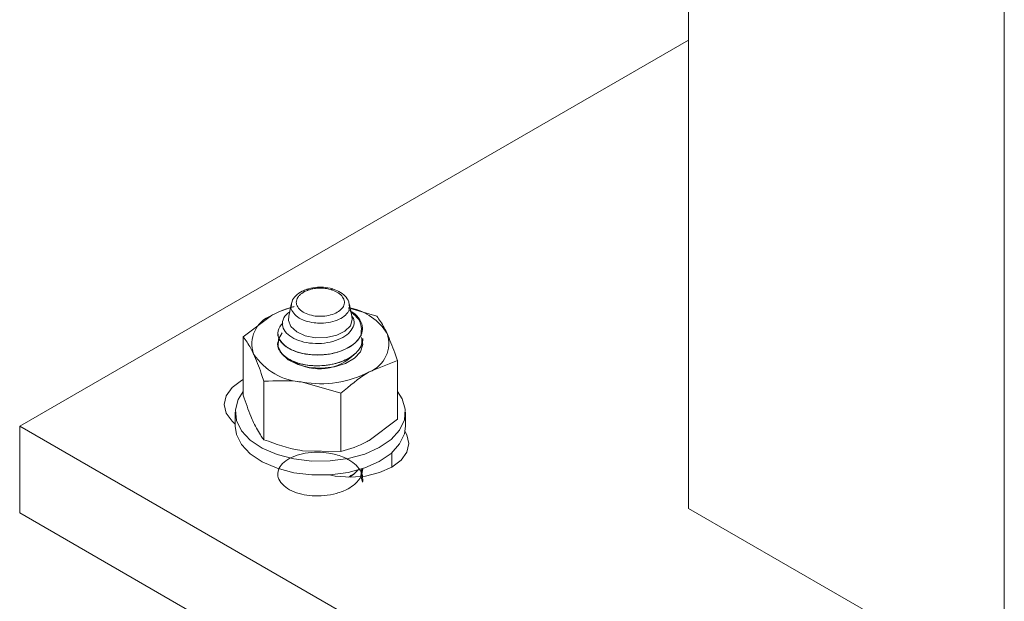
# Model space of a CAD drawing. Header units: millimetres. Extents: x 330 to 1856, y -20 to 3175.
# Tile 15 of 53: x 978 to 1070, y 373 to 428. Entities that reach past the tile are written whole.
import ezdxf

# ---------------------------------------------------------------- set-up
doc = ezdxf.new("R2010")
doc.units = ezdxf.units.MM

msp = doc.modelspace()

# ---------------------------------------------------------------- linework, layer by layer
at = {"color": 7, "linetype": 'Continuous', "lineweight": 15}
for p, q in [((1070.358, 364.674), (1070.358, 693.414)), ((1040.66, 381.818), (1040.66, 668.43)), ((977.727, 389.574), (1040.66, 425.904)), ((1003.261, 401.013), (1003.058, 399.912)), ((1008.63, 400.713), (1011.319, 399.921)), ((1008.965, 399.914), (1008.763, 401.01)), ((998.762, 397.979), (1001.415, 399.985)), ((1002.012, 398.334), (1002.012, 398.325)), ((998.762, 392.476), (998.762, 397.979)), ((1010.012, 397.815), (1010.012, 397.823)), ((1013.261, 395.736), (1010.608, 394.678)), ((1013.261, 390.233), (1013.261, 395.736)), ((1000.704, 388.291), (1000.704, 393.793)), ((1007.954, 392.672), (1004.329, 393.707)), ((1007.954, 387.169), (1007.954, 392.672)), ((998.012, 390.881), (998.012, 389.574)), ((1013.261, 390.233), (1010.608, 388.227)), ((1014.012, 389.574), (1014.012, 390.881)), ((1083.793, 328.344), (977.727, 389.574)), ((977.727, 389.574), (977.727, 381.409)), ((1007.954, 387.169), (1004.329, 387.256)), ((1009.902, 385.579), (1009.821, 384.88)), ((1010.012, 385.567), (1010.012, 385.575)), ((1070.358, 364.674), (1040.66, 381.818)), ((1083.793, 320.178), (977.727, 381.409))]:
    msp.add_line(p, q, dxfattribs=at)
at = {"color": 8, "linetype": 'Continuous', "lineweight": 15}
msp.add_line((1012.729, 387.066), (1012.729, 385.696), dxfattribs=at)
at = {"color": 7, "linetype": 'Continuous', "lineweight": 15, "flags": 128}
for points in [[(1008.965, 399.914), (1009.012, 399.61), (1008.836, 399.026), (1008.33, 398.51), (1007.552, 398.123), (1006.594, 397.91), (1005.567, 397.896), (1004.593, 398.083), (1003.785, 398.448), (1003.237, 398.95), (1003.015, 399.529), (1003.058, 399.912)], [(1002.418, 398.345), (1002.081, 397.761), (1002.037, 397.073), (1002.345, 396.408), (1002.98, 395.825), (1003.883, 395.376), (1004.976, 395.101), (1006.161, 395.024), (1007.333, 395.152), (1008.387, 395.473), (1009.23, 395.96), (1009.787, 396.569), (1010.009, 397.245), (1009.875, 397.929), (1009.875, 397.929)], [(998.012, 389.761), (997.713, 390.028), (997.163, 390.793), (996.976, 391.615), (997.163, 392.437), (997.713, 393.203), (998.587, 393.86), (998.762, 393.957)], [(998.762, 392.833), (998.288, 392.085), (998.02, 391.098), (998.126, 390.101), (998.601, 389.141), (999.422, 388.262), (1000.551, 387.505), (1001.936, 386.907), (1003.511, 386.494), (1005.203, 386.286), (1006.933, 386.293), (1008.619, 386.515), (1010.184, 386.94)], [(1010.184, 386.94), (1011.554, 387.55), (1012.665, 388.316), (1013.464, 389.202), (1013.915, 390.166), (1013.997, 391.163), (1013.705, 392.148), (1013.261, 392.833)], [(998.012, 389.574), (998.126, 388.795), (998.601, 387.835), (999.422, 386.956), (1000.551, 386.199), (1001.936, 385.6), (1003.511, 385.187), (1005.203, 384.98), (1006.933, 384.987), (1008.619, 385.208), (1010.184, 385.634)], [(1013.967, 389.09), (1014.153, 388.763), (1014.34, 387.941), (1014.153, 387.12), (1013.603, 386.354), (1012.729, 385.696), (1011.59, 385.192), (1010.263, 384.874), (1008.84, 384.766), (1007.416, 384.874), (1006.85, 384.981)], [(1010.184, 385.634), (1011.554, 386.244), (1012.665, 387.009), (1013.464, 387.895), (1013.915, 388.859), (1014.012, 389.574)]]:
    msp.add_lwpolyline(points, dxfattribs=at)
at = {"color": 7, "linetype": 'Continuous', "lineweight": 15}
for centre, radius, start, end in [((1005.29, 393.08), 7.917, 102.91551, 119.29834), ((1007.706, 395.399), 5.426, 32.35105, 77.14458), ((1002.427, 397.312), 2.858, 110.74214, 199.46078), ((1008.341, 398.909), 1.693, 330.33399, 334.5062), ((1009.596, 397.35), 2.858, 290.74216, 19.46107), ((1004.685, 399.63), 5.934, 213.43949, 266.56588), ((1005.944, 399.498), 4.546, 237.81561, 316.30839), ((1006.023, 403.54), 9.978, 260.22898, 297.3572)]:
    msp.add_arc(centre, radius, start, end, dxfattribs=at)
for points, knots in [([(1004.74, 402.444), (1004.594, 402.392), (1004.195, 402.249), (1003.693, 401.876), (1003.325, 401.398), (1003.299, 401.056), (1003.289, 400.926)], [0, 0, 0, 0, 0.185134, 0.507505, 0.81388, 1, 1, 1, 1]), ([(1004.902, 402.389), (1004.776, 402.34), (1004.432, 402.208), (1004.091, 401.955), (1003.822, 401.614), (1003.707, 401.236), (1003.837, 400.783), (1004.22, 400.382), (1004.807, 400.082), (1005.456, 399.931), (1006.139, 399.893), (1006.82, 399.969), (1007.484, 400.193), (1007.983, 400.532), (1008.265, 400.949), (1008.297, 401.403), (1008.065, 401.839), (1007.624, 402.198), (1007.216, 402.348), (1007.029, 402.416)], [0, 0, 0, 0, 0.0376843, 0.1025277, 0.1345934, 0.1994137, 0.2645244, 0.3292653, 0.3931399, 0.4561363, 0.5000967, 0.5627728, 0.6254578, 0.6880843, 0.7512443, 0.8153066, 0.8801558, 0.9452613, 1, 1, 1, 1]), ([(1004.739, 402.446), (1004.752, 402.451), (1004.788, 402.466), (1004.842, 402.438), (1004.884, 402.406), (1004.897, 402.393), (1004.902, 402.389)], [0, 0, 0, 0, 0.292949, 0.776943, 0.915327, 1, 1, 1, 1]), ([(1005.944, 402.654), (1005.88, 402.653), (1005.526, 402.649), (1005.103, 402.579), (1004.797, 402.471), (1004.742, 402.451)], [0, 0, 0, 0, 0.153067, 0.847173, 1, 1, 1, 1]), ([(1005.952, 402.565), (1005.855, 402.562), (1005.634, 402.555), (1005.306, 402.506), (1005.056, 402.442), (1004.929, 402.398), (1004.902, 402.389)], [0, 0, 0, 0, 0.261195, 0.60025, 0.914308, 1, 1, 1, 1]), ([(1007.173, 402.482), (1007.092, 402.507), (1006.762, 402.611), (1006.328, 402.664), (1005.996, 402.655), (1005.944, 402.654)], [0, 0, 0, 0, 0.214788, 0.877715, 1, 1, 1, 1]), ([(1005.952, 402.565), (1005.951, 402.57), (1005.951, 402.583), (1005.949, 402.621), (1005.946, 402.656), (1005.945, 402.651), (1005.944, 402.65)], [0, 0, 0, 0, 0.094386, 0.220013, 0.77339, 1, 1, 1, 1]), ([(1007.029, 402.416), (1006.893, 402.454), (1006.665, 402.517), (1006.316, 402.559), (1006.092, 402.567), (1005.971, 402.565), (1005.952, 402.565)], [0, 0, 0, 0, 0.401293, 0.67487, 0.948411, 1, 1, 1, 1]), ([(1007.173, 402.479), (1007.163, 402.484), (1007.133, 402.496), (1007.085, 402.467), (1007.046, 402.434), (1007.034, 402.421), (1007.029, 402.416)], [0, 0, 0, 0, 0.25685, 0.764999, 0.911791, 1, 1, 1, 1]), ([(1008.729, 400.9), (1008.724, 401.03), (1008.713, 401.371), (1008.355, 401.847), (1007.832, 402.254), (1007.375, 402.407), (1007.172, 402.475)], [0, 0, 0, 0, 0.177723, 0.462415, 0.761819, 1, 1, 1, 1]), ([(1001.415, 399.985), (1001.478, 400.021), (1002.196, 400.43), (1002.899, 400.644), (1003.54, 400.838)], [0, 0, 0, 0, 0.087702, 1, 1, 1, 1]), ([(1009.037, 399.887), (1009.094, 399.774), (1009.254, 399.455), (1009.133, 398.893), (1008.705, 398.284), (1007.943, 397.786), (1006.955, 397.447), (1005.835, 397.316), (1004.705, 397.4), (1003.694, 397.695), (1002.916, 398.172), (1002.458, 398.773), (1002.406, 399.431), (1002.64, 399.98), (1003.01, 400.239), (1003.134, 400.327)], [0, 0, 0, 0, 0.042475, 0.119718, 0.199131, 0.278857, 0.359786, 0.441976, 0.524458, 0.609096, 0.693688, 0.780229, 0.867299, 0.955371, 1, 1, 1, 1]), ([(1008.712, 400.458), (1008.836, 400.398), (1009.299, 400.171), (1009.778, 399.594), (1010.053, 398.864), (1009.925, 398.391), (1009.868, 398.18)], [0, 0, 0, 0, 0.113831, 0.426846, 0.745238, 1, 1, 1, 1]), ([(1009.812, 398.071), (1009.856, 398.369), (1009.944, 398.969), (1009.577, 399.769), (1009.082, 400.163), (1008.891, 400.316)], [0, 0, 0, 0, 0.375733, 0.758704, 1, 1, 1, 1]), ([(1009.812, 398.071), (1009.714, 397.918), (1009.408, 397.437), (1008.423, 396.762), (1006.82, 396.284), (1004.957, 396.232), (1003.193, 396.687), (1002.128, 397.568), (1001.879, 398.521), (1002.29, 399.037), (1002.477, 399.271)], [0, 0, 0, 0, 0.060926, 0.190842, 0.322939, 0.452771, 0.607445, 0.761249, 0.891416, 1, 1, 1, 1]), ([(1012.29, 398.302), (1012.202, 398.486), (1011.873, 399.168), (1011.553, 399.603), (1011.319, 399.921)], [0, 0, 0, 0, 0.268633, 1, 1, 1, 1]), ([(1002.017, 398.325), (1002.039, 398.147), (1002.089, 397.74), (1002.57, 397.175), (1003.351, 396.696), (1004.345, 396.375), (1005.451, 396.241), (1006.651, 396.291), (1007.788, 396.544), (1008.745, 396.979), (1009.478, 397.522), (1009.732, 397.95), (1009.869, 398.181)], [0, 0, 0, 0, 0.086503, 0.198102, 0.297903, 0.39722, 0.503279, 0.594301, 0.708292, 0.808944, 0.897365, 1, 1, 1, 1]), ([(999.733, 396.36), (999.645, 396.543), (999.316, 397.225), (998.996, 397.661), (998.762, 397.979)], [0, 0, 0, 0, 0.268636, 1, 1, 1, 1]), ([(1009.902, 397.827), (1009.912, 397.564), (1009.927, 397.134), (1009.378, 396.42), (1008.433, 395.74), (1006.817, 395.263), (1004.96, 395.211), (1003.185, 395.668), (1002.155, 396.544), (1001.868, 397.325), (1002.118, 397.681), (1002.169, 397.754)], [0, 0, 0, 0, 0.094698, 0.154338, 0.281512, 0.41082, 0.537912, 0.689321, 0.839878, 0.967298, 1, 1, 1, 1]), ([(1002.083, 396.921), (1002.097, 396.876), (1002.157, 396.685), (1002.435, 396.299), (1002.88, 395.953), (1003.272, 395.753), (1003.388, 395.699), (1003.435, 395.679), (1003.446, 395.674), (1003.447, 395.674), (1003.448, 395.674), (1003.448, 395.674), (1003.448, 395.674), (1003.448, 395.674), (1003.448, 395.674), (1003.449, 395.673), (1003.45, 395.672), (1003.457, 395.67), (1003.556, 395.627), (1004.056, 395.437), (1004.989, 395.243), (1006.173, 395.234), (1007.32, 395.394), (1008.332, 395.735), (1009.026, 396.159), (1009.458, 396.536), (1009.83, 397), (1010.016, 397.464), (1010.005, 397.768), (1010.003, 397.815)], [0, 0, 0, 0, 0.021426, 0.091835, 0.195111, 0.219315, 0.231418, 0.234444, 0.234822, 0.234917, 0.234941, 0.234953, 0.234955, 0.234956, 0.234966, 0.235009, 0.235182, 0.23555, 0.237305, 0.267647, 0.394322, 0.489064, 0.565729, 0.687734, 0.769896, 0.808807, 0.874875, 0.980681, 1, 1, 1, 1]), ([(1013.261, 395.736), (1013.18, 395.983), (1012.863, 396.943), (1012.534, 397.723), (1012.29, 398.302)], [0, 0, 0, 0, 0.257551, 1, 1, 1, 1]), ([(1000.704, 393.793), (1000.623, 394.041), (1000.306, 395.001), (999.977, 395.781), (999.733, 396.36)], [0, 0, 0, 0, 0.257551, 1, 1, 1, 1]), ([(1010.608, 394.678), (1010.545, 394.641), (1009.649, 394.117), (1008.771, 393.368), (1007.954, 392.672)], [0, 0, 0, 0, 0.070216, 1, 1, 1, 1]), ([(1004.329, 393.707), (1004.243, 393.72), (1003.019, 393.902), (1001.82, 393.846), (1000.704, 393.793)], [0, 0, 0, 0, 0.070213, 1, 1, 1, 1]), ([(999.733, 389.909), (999.645, 390.107), (999.316, 390.841), (998.996, 391.786), (998.762, 392.476)], [0, 0, 0, 0, 0.268636, 1, 1, 1, 1]), ([(1000.704, 388.291), (1000.623, 388.395), (1000.306, 388.799), (999.977, 389.436), (999.733, 389.909)], [0, 0, 0, 0, 0.257552, 1, 1, 1, 1]), ([(1004.329, 387.256), (1004.243, 387.27), (1003.019, 387.466), (1001.82, 387.893), (1000.704, 388.291)], [0, 0, 0, 0, 0.0702133, 1, 1, 1, 1]), ([(1010.608, 388.227), (1010.545, 388.191), (1009.649, 387.681), (1008.771, 387.416), (1007.954, 387.169)], [0, 0, 0, 0, 0.070216, 1, 1, 1, 1]), ([(1009.855, 384.883), (1009.91, 384.538), (1010.004, 383.944), (1010.017, 385.093), (1009.622, 385.679), (1009.028, 386.206), (1008.516, 386.499), (1007.859, 386.798), (1006.92, 387.052), (1005.707, 387.146), (1004.591, 387.052), (1003.552, 386.771), (1002.728, 386.329), (1002.18, 385.772), (1001.966, 385.173), (1002.069, 384.536), (1002.516, 383.948), (1003.287, 383.458), (1004.213, 383.142), (1005.263, 382.985), (1006.394, 382.995), (1007.575, 383.21), (1008.566, 383.606), (1009.381, 384.168), (1009.915, 384.824), (1009.978, 385.337), (1010.006, 385.567)], [0, 0, 0, 0, 0.052296, 0.089917, 0.14262, 0.181562, 0.200406, 0.219843, 0.270923, 0.310473, 0.354279, 0.396555, 0.441259, 0.48389, 0.52723, 0.566329, 0.615224, 0.657853, 0.699488, 0.73836, 0.780218, 0.824293, 0.872179, 0.907445, 0.958572, 1, 1, 1, 1]), ([(1009.566, 385.478), (1009.542, 385.442), (1009.354, 385.163), (1008.976, 384.956), (1008.648, 384.776)], [0, 0, 0, 0, 0.128857, 1, 1, 1, 1]), ([(1008.729, 384.783), (1008.802, 384.819), (1009.179, 385.004), (1009.405, 385.269), (1009.588, 385.483)], [0, 0, 0, 0, 0.1935087, 1, 1, 1, 1]), ([(1009.895, 385.059), (1009.919, 385.034), (1009.969, 384.981), (1009.95, 384.922), (1009.941, 384.891)], [0, 0, 0, 0, 0.483163, 1, 1, 1, 1])]:
    msp.add_open_spline(points, degree=3, knots=knots, dxfattribs=at)
at = {"color": 8, "linetype": 'Continuous', "lineweight": 15}
msp.add_open_spline([(1008.739, 400.917), (1008.744, 400.781), (1008.755, 400.468), (1008.412, 400.01), (1007.81, 399.605), (1006.998, 399.337), (1006.167, 399.246), (1005.333, 399.291), (1004.542, 399.471), (1003.819, 399.83), (1003.377, 400.307), (1003.198, 400.696), (1003.265, 400.897), (1003.273, 400.918)], degree=3, knots=[0, 0, 0, 0, 0.079303, 0.183022, 0.286096, 0.38939, 0.492629, 0.565022, 0.668838, 0.774014, 0.880391, 0.987148, 1, 1, 1, 1], dxfattribs=at)

doc.saveas('drawing.dxf')
